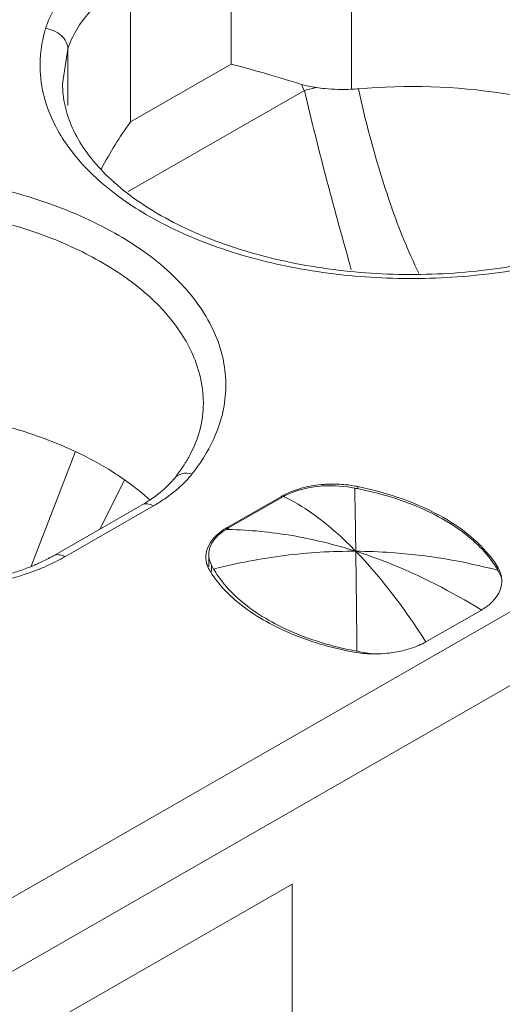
# Model space of a CAD drawing. Header units: centimetres. Extents: x -24.5 to 49.7, y -16.6 to 18.4.
# Tile 127 of 248: x -8.969 to -8.818, y -7.078 to -6.77. Entities that reach past the tile are written whole.
import ezdxf

# ---------------------------------------------------------------- set-up
doc = ezdxf.new("R2010")
doc.units = ezdxf.units.CM
doc.header["$MEASUREMENT"] = 0
doc.layers.add('layer 1', color=7, linetype='Continuous')

msp = doc.modelspace()

# ---------------------------------------------------------------- linework, layer by layer
at = {"layer": 'layer 1', "color": 1, "lineweight": 0}
msp.add_open_spline([(24.98821, 18.39808), (24.98821, 18.39808), (24.98821, -16.60193), (24.98821, -16.60193), (24.98821, -16.60193), (-24.51772, -16.60193), (-24.51772, -16.60193), (-24.51772, -16.60193), (-24.51772, 18.39808), (-24.51772, 18.39808), (-24.51772, 18.39808), (24.98821, 18.39808), (24.98821, 18.39808)], degree=3, knots=[0, 0, 0, 0, 0.25, 0.25, 0.25, 0.5, 0.5, 0.5, 0.75, 0.75, 0.75, 1, 1, 1, 1], dxfattribs=at)
at = {"layer": 'layer 1', "color": 5, "lineweight": 0}
msp.add_open_spline([(-23.26688, 17.18067), (-23.26688, 17.18067), (-23.26688, -15.60944), (-23.26688, -15.60944), (-23.26688, -15.60944), (23.98644, -15.60944), (23.98644, -15.60944)], degree=3, knots=[0, 0, 0, 0, 0.5, 0.5, 0.5, 1, 1, 1, 1], dxfattribs=at)
at = {"layer": 'layer 1', "lineweight": 9}
for points in [[(-9.64136, -7.42884), (-9.64136, -7.42884), (-7.89728, -6.42848), (-7.89728, -6.42848)], [(-7.88734, -6.44569), (-7.88734, -6.44569), (-9.63142, -7.44605), (-9.63142, -7.44605)], [(-8.86507, -6.7922), (-8.86507, -6.7922), (-8.86507, -6.72894), (-8.86507, -6.72894)], [(-8.90267, -6.78437), (-8.90267, -6.78437), (-8.90267, -6.74015), (-8.90267, -6.74015)], [(-8.9341, -6.75818), (-8.9341, -6.75818), (-8.9341, -6.80239), (-8.9341, -6.80239)], [(-8.95363, -6.77974), (-8.95363, -6.77974), (-8.95526, -6.79049), (-8.95526, -6.79049)], [(-8.95363, -6.77974), (-8.95363, -6.77974), (-8.95363, -6.79723), (-8.95363, -6.79723)], [(-8.9341, -6.80239), (-8.9341, -6.80239), (-8.90267, -6.78437), (-8.90267, -6.78437)], [(-8.87979, -6.79256), (-8.87979, -6.79256), (-8.93476, -6.8241), (-8.93476, -6.8241)], [(-8.88066, -6.79066), (-8.8804, -6.79131), (-8.88012, -6.79195), (-8.87984, -6.7926)], [(-8.87601, -6.79167), (-8.87601, -6.79167), (-8.87984, -6.7926), (-8.87984, -6.7926)], [(-8.86507, -6.7922), (-8.86434, -6.79217), (-8.86362, -6.79213), (-8.8629, -6.79206)], [(-8.9341, -6.80239), (-8.93744, -6.80705), (-8.94047, -6.81193), (-8.94315, -6.81699)], [(-8.95127, -6.9052), (-8.95127, -6.9052), (-8.96503, -6.94097), (-8.96503, -6.94097)], [(-8.92034, -6.91357), (-8.91945, -6.91246), (-8.9186, -6.9113), (-8.91781, -6.91012)], [(-8.93595, -6.914), (-8.93595, -6.914), (-8.94354, -6.92934), (-8.94354, -6.92934)], [(-8.86613, -6.91563), (-8.86794, -6.91541), (-8.86977, -6.91532), (-8.87159, -6.91535)], [(-8.86407, -6.9166), (-8.86479, -6.91647), (-8.86552, -6.91634), (-8.86624, -6.91624)], [(-8.86398, -6.91595), (-8.86469, -6.91582), (-8.86541, -6.91571), (-8.86613, -6.91563)], [(-8.86314, -6.9161), (-8.86342, -6.91605), (-8.8637, -6.916), (-8.86398, -6.91595)], [(-8.86314, -6.9161), (-8.86314, -6.9161), (-8.86314, -6.9166), (-8.86314, -6.9166)], [(-8.88696, -6.91918), (-8.88696, -6.91918), (-8.90385, -6.92887), (-8.90385, -6.92887)], [(-8.88628, -6.91919), (-8.88654, -6.91933), (-8.88681, -6.91948), (-8.88707, -6.91962)], [(-8.88697, -6.91919), (-8.88697, -6.91919), (-8.88705, -6.91962), (-8.88705, -6.91962)], [(-8.88646, -6.9189), (-8.88662, -6.91899), (-8.88679, -6.91909), (-8.88696, -6.91918)], [(-8.86396, -6.92202), (-8.86399, -6.92021), (-8.86403, -6.91841), (-8.86407, -6.9166)], [(-8.86329, -6.91675), (-8.86355, -6.9167), (-8.86381, -6.91665), (-8.86407, -6.9166)], [(-8.95808, -6.93768), (-8.95808, -6.93768), (-8.93041, -6.92181), (-8.93041, -6.92181)], [(-8.92691, -6.92215), (-8.92691, -6.92215), (-8.95458, -6.93801), (-8.95458, -6.93801)], [(-8.93041, -6.92181), (-8.9296, -6.92135), (-8.9288, -6.92085), (-8.92801, -6.92034)], [(-8.92795, -6.92038), (-8.9281, -6.92024), (-8.92825, -6.9201), (-8.9284, -6.91997)], [(-8.90345, -6.92903), (-8.90345, -6.92903), (-8.88705, -6.91962), (-8.88705, -6.91962)], [(-8.86373, -6.9363), (-8.86379, -6.93153), (-8.86386, -6.92678), (-8.86396, -6.92202)], [(-8.90385, -6.92887), (-8.90407, -6.929), (-8.90428, -6.92912), (-8.90449, -6.92926)], [(-8.90346, -6.92903), (-8.90372, -6.92918), (-8.90398, -6.92933), (-8.90423, -6.92949)], [(-8.9035, -6.9295), (-8.90375, -6.9295), (-8.904, -6.9295), (-8.90423, -6.92949)], [(-8.90385, -6.92887), (-8.90385, -6.92887), (-8.90385, -6.92949), (-8.90385, -6.92949)], [(-8.90346, -6.92949), (-8.90346, -6.92949), (-8.90346, -6.92903), (-8.90346, -6.92903)], [(-8.91047, -6.93712), (-8.91052, -6.93746), (-8.91054, -6.9378), (-8.91054, -6.93813)], [(-8.9096, -6.93671), (-8.90962, -6.93692), (-8.90963, -6.93712), (-8.90963, -6.93733)], [(-8.90963, -6.94113), (-8.90963, -6.94113), (-8.90963, -6.93733), (-8.90963, -6.93733)], [(-8.90963, -6.93733), (-8.90963, -6.93751), (-8.90962, -6.93769), (-8.90961, -6.93787)], [(-8.95715, -6.93941), (-8.95628, -6.93896), (-8.95542, -6.9385), (-8.95458, -6.93801)], [(-8.90877, -6.94253), (-8.90877, -6.94253), (-8.90877, -6.94063), (-8.90877, -6.94063)], [(-8.90877, -6.94063), (-8.9087, -6.94077), (-8.90863, -6.9409), (-8.90856, -6.94104)], [(-8.97223, -6.94349), (-8.97079, -6.94309), (-8.96938, -6.94264), (-8.96798, -6.94215)], [(-8.97182, -6.94491), (-8.96973, -6.94436), (-8.96765, -6.94372), (-8.96562, -6.943)], [(-8.90991, -6.94116), (-8.90976, -6.94153), (-8.90959, -6.94189), (-8.90939, -6.94224)], [(-8.90939, -6.94224), (-8.90933, -6.94234), (-8.90927, -6.94243), (-8.90921, -6.94253)], [(-8.90856, -6.94104), (-8.90849, -6.94118), (-8.90841, -6.94131), (-8.90833, -6.94144)], [(-8.90833, -6.94144), (-8.90825, -6.94158), (-8.90818, -6.94172), (-8.9081, -6.94186)], [(-8.81935, -6.94225), (-8.8195, -6.942), (-8.81965, -6.94175), (-8.8198, -6.94149)], [(-8.81949, -6.94225), (-8.81949, -6.94225), (-8.81949, -6.94115), (-8.81949, -6.94115)], [(-8.81912, -6.94267), (-8.8192, -6.94253), (-8.81928, -6.94239), (-8.81935, -6.94225)], [(-8.81868, -6.94352), (-8.81882, -6.94323), (-8.81897, -6.94295), (-8.81912, -6.94267)], [(-8.81845, -6.94347), (-8.81836, -6.94381), (-8.8183, -6.94416), (-8.81825, -6.94451)], [(-8.90368, -6.94938), (-8.90321, -6.94984), (-8.90273, -6.9503), (-8.90224, -6.95074)], [(-8.82453, -6.95463), (-8.82453, -6.95463), (-8.84185, -6.96456), (-8.84185, -6.96456)], [(-8.86556, -6.96757), (-8.86375, -6.96794), (-8.86192, -6.96817), (-8.86008, -6.96827)], [(-8.86547, -6.96709), (-8.86478, -6.96723), (-8.86408, -6.96737), (-8.86338, -6.96751)], [(-8.86338, -6.96751), (-8.86338, -6.96751), (-8.86194, -6.96778), (-8.86194, -6.96778)], [(-8.86194, -6.96778), (-8.86194, -6.96778), (-8.86121, -6.96791), (-8.86121, -6.96791)], [(-8.86008, -6.96827), (-8.85916, -6.96832), (-8.85825, -6.96834), (-8.85733, -6.96833)], [(-8.85862, -6.9683), (-8.85862, -6.9683), (-8.85729, -6.96836), (-8.85729, -6.96836)], [(-7.69356, -6.97331), (-7.69356, -6.97331), (-9.79539, -8.17887), (-9.79539, -8.17887)], [(-8.8836, -7.04014), (-8.8836, -7.04014), (-8.98298, -7.09715), (-8.98298, -7.09715)], [(-8.8836, -7.04014), (-8.8836, -7.04014), (-8.8836, -7.40279), (-8.8836, -7.40279)]]:
    msp.add_open_spline(points, degree=3, dxfattribs=at)
for points, knots in [([(-8.73242, -6.79714), (-8.73157, -6.79456), (-8.73096, -6.79188), (-8.73065, -6.78917), (-8.73034, -6.78651), (-8.73031, -6.78382), (-8.73056, -6.78115), (-8.73081, -6.77845), (-8.73135, -6.77577), (-8.73216, -6.77318), (-8.73299, -6.77048), (-8.73409, -6.76787), (-8.73541, -6.76537), (-8.7383, -6.75991), (-8.74225, -6.75502), (-8.7467, -6.75072), (-8.75182, -6.74577), (-8.75764, -6.74161), (-8.76378, -6.73804), (-8.77071, -6.734), (-8.77808, -6.73073), (-8.78564, -6.72807), (-8.7939, -6.72516), (-8.8024, -6.72297), (-8.81103, -6.72138), (-8.82923, -6.71805), (-8.84799, -6.71739), (-8.86636, -6.71923)], [0, 0, 0, 0, 0.111111, 0.111111, 0.111111, 0.222222, 0.222222, 0.222222, 0.333333, 0.333333, 0.333333, 0.444444, 0.444444, 0.444444, 0.555556, 0.555556, 0.555556, 0.666667, 0.666667, 0.666667, 0.777778, 0.777778, 0.777778, 0.888889, 0.888889, 0.888889, 1, 1, 1, 1]), ([(-8.73742, -6.79049), (-8.73742, -6.78591), (-8.73834, -6.78128), (-8.73999, -6.77698), (-8.74179, -6.7723), (-8.74445, -6.76799), (-8.7476, -6.76411), (-8.75116, -6.75972), (-8.75536, -6.75587), (-8.75988, -6.75249), (-8.76499, -6.74866), (-8.77051, -6.74543), (-8.77625, -6.74266), (-8.7826, -6.7396), (-8.7892, -6.73712), (-8.79594, -6.7351), (-8.80317, -6.73294), (-8.81056, -6.73131), (-8.81801, -6.73016), (-8.82576, -6.72897), (-8.83358, -6.72828), (-8.84143, -6.72808), (-8.84932, -6.72788), (-8.85722, -6.72816), (-8.86507, -6.72894)], [0, 0, 0, 0, 0.125, 0.125, 0.125, 0.25, 0.25, 0.25, 0.375, 0.375, 0.375, 0.5, 0.5, 0.5, 0.625, 0.625, 0.625, 0.75, 0.75, 0.75, 0.875, 0.875, 0.875, 1, 1, 1, 1]), ([(-8.93907, -6.74957), (-8.94174, -6.7511), (-8.94433, -6.75282), (-8.94676, -6.75472), (-8.949, -6.75646), (-8.95109, -6.75836), (-8.953, -6.76048), (-8.95635, -6.76419), (-8.95911, -6.76855), (-8.96056, -6.77329)], [0, 0, 0, 0, 0.333333, 0.333333, 0.333333, 0.666667, 0.666667, 0.666667, 1, 1, 1, 1]), ([(-8.9341, -6.75818), (-8.93653, -6.75957), (-8.93888, -6.76113), (-8.94109, -6.76286), (-8.94312, -6.76444), (-8.94503, -6.76617), (-8.94677, -6.76809), (-8.9498, -6.77147), (-8.95232, -6.77543), (-8.95363, -6.77974)], [0, 0, 0, 0, 0.333333, 0.333333, 0.333333, 0.666667, 0.666667, 0.666667, 1, 1, 1, 1]), ([(-8.96056, -6.77329), (-8.9615, -6.77638), (-8.96207, -6.7796), (-8.96224, -6.78284), (-8.96239, -6.78606), (-8.96214, -6.7893), (-8.9615, -6.79244)], [0, 0, 0, 0, 0.5, 0.5, 0.5, 1, 1, 1, 1]), ([(-8.96056, -6.77329), (-8.95878, -6.77347), (-8.95699, -6.77424), (-8.95566, -6.77547), (-8.95504, -6.77605), (-8.95452, -6.77672), (-8.95416, -6.77749), (-8.95383, -6.77819), (-8.95363, -6.77897), (-8.95363, -6.77974)], [0, 0, 0, 0, 0.333333, 0.333333, 0.333333, 0.666667, 0.666667, 0.666667, 1, 1, 1, 1]), ([(-8.88066, -6.79066), (-8.88459, -6.78946), (-8.88854, -6.78827), (-8.89249, -6.78712), (-8.89587, -6.78615), (-8.89926, -6.7852), (-8.90267, -6.78437)], [0, 0, 0, 0, 0.5, 0.5, 0.5, 1, 1, 1, 1]), ([(-8.9615, -6.79244), (-8.96042, -6.79778), (-8.95818, -6.80291), (-8.95525, -6.80754), (-8.95194, -6.81276), (-8.94773, -6.81735), (-8.94307, -6.82139), (-8.93775, -6.82601), (-8.93184, -6.82992), (-8.92563, -6.83325), (-8.91868, -6.83699), (-8.91137, -6.84001), (-8.90387, -6.84247), (-8.89575, -6.84513), (-8.88741, -6.84713), (-8.87898, -6.84855), (-8.87017, -6.85003), (-8.86125, -6.85088), (-8.85232, -6.85115), (-8.84331, -6.85141), (-8.83429, -6.85108), (-8.82532, -6.85013), (-8.81661, -6.84921), (-8.80796, -6.8477), (-8.79948, -6.84556)], [0, 0, 0, 0, 0.125, 0.125, 0.125, 0.25, 0.25, 0.25, 0.375, 0.375, 0.375, 0.5, 0.5, 0.5, 0.625, 0.625, 0.625, 0.75, 0.75, 0.75, 0.875, 0.875, 0.875, 1, 1, 1, 1]), ([(-8.95526, -6.79049), (-8.95526, -6.79279), (-8.95499, -6.7951), (-8.95449, -6.79736), (-8.95396, -6.79974), (-8.95317, -6.80206), (-8.95217, -6.80428), (-8.95108, -6.80669), (-8.94975, -6.80898), (-8.94823, -6.81115), (-8.94657, -6.81354), (-8.9447, -6.81576), (-8.94269, -6.81785), (-8.93806, -6.82265), (-8.93267, -6.8267), (-8.92695, -6.83016), (-8.9203, -6.8342), (-8.91321, -6.83744), (-8.90591, -6.84009), (-8.8978, -6.84303), (-8.88944, -6.84523), (-8.88097, -6.84681), (-8.87201, -6.84849), (-8.86292, -6.84947), (-8.8538, -6.84982), (-8.84457, -6.85018), (-8.83533, -6.84988), (-8.82614, -6.84891), (-8.81725, -6.84798), (-8.80843, -6.84642), (-8.79979, -6.84414)], [0, 0, 0, 0, 0.1, 0.1, 0.1, 0.2, 0.2, 0.2, 0.3, 0.3, 0.3, 0.4, 0.4, 0.4, 0.5, 0.5, 0.5, 0.6, 0.6, 0.6, 0.7, 0.7, 0.7, 0.8, 0.8, 0.8, 0.9, 0.9, 0.9, 1, 1, 1, 1]), ([(-8.87601, -6.79167), (-8.87642, -6.79161), (-8.87682, -6.79154), (-8.87722, -6.79147), (-8.87838, -6.79127), (-8.87953, -6.791), (-8.88066, -6.79066)], [0, 0, 0, 0, 0.5, 0.5, 0.5, 1, 1, 1, 1]), ([(-8.87979, -6.79256), (-8.87756, -6.80198), (-8.87522, -6.81136), (-8.87275, -6.82071), (-8.87028, -6.83001), (-8.86769, -6.83928), (-8.86514, -6.84856)], [0, 0, 0, 0, 0.5, 0.5, 0.5, 1, 1, 1, 1]), ([(-8.87601, -6.79167), (-8.87515, -6.79179), (-8.87428, -6.79189), (-8.8734, -6.79198), (-8.87064, -6.79224), (-8.86785, -6.7923), (-8.86507, -6.7922)], [0, 0, 0, 0, 0.5, 0.5, 0.5, 1, 1, 1, 1]), ([(-8.77736, -6.80546), (-8.7835, -6.80257), (-8.7899, -6.80021), (-8.79641, -6.79828), (-8.80338, -6.79622), (-8.81047, -6.79466), (-8.81765, -6.79354), (-8.83258, -6.7912), (-8.84786, -6.79073), (-8.8629, -6.79206)], [0, 0, 0, 0, 0.333333, 0.333333, 0.333333, 0.666667, 0.666667, 0.666667, 1, 1, 1, 1]), ([(-8.86289, -6.79206), (-8.86183, -6.797), (-8.86064, -6.80192), (-8.85934, -6.8068), (-8.85837, -6.81047), (-8.85733, -6.81412), (-8.85623, -6.81775), (-8.85513, -6.82138), (-8.85397, -6.82499), (-8.85271, -6.82857), (-8.85147, -6.83215), (-8.85013, -6.8357), (-8.84869, -6.8392), (-8.84725, -6.84271), (-8.8457, -6.84617), (-8.84409, -6.8496)], [0, 0, 0, 0, 0.2, 0.2, 0.2, 0.4, 0.4, 0.4, 0.6, 0.6, 0.6, 0.8, 0.8, 0.8, 1, 1, 1, 1]), ([(-8.90634, -6.89689), (-8.90548, -6.89431), (-8.90487, -6.89164), (-8.90456, -6.88892), (-8.90425, -6.88627), (-8.90422, -6.88357), (-8.90447, -6.8809), (-8.90473, -6.8782), (-8.90527, -6.87552), (-8.90607, -6.87293), (-8.9069, -6.87023), (-8.908, -6.86762), (-8.90932, -6.86512), (-8.91222, -6.85967), (-8.91615, -6.85477), (-8.92061, -6.85047), (-8.92574, -6.84552), (-8.93154, -6.84136), (-8.93768, -6.83779), (-8.94463, -6.83375), (-8.95199, -6.83049), (-8.95955, -6.82782), (-8.96782, -6.82491), (-8.97631, -6.82272), (-8.98494, -6.82114), (-9.00313, -6.81779), (-9.0219, -6.81714), (-9.04027, -6.81898)], [0, 0, 0, 0, 0.111111, 0.111111, 0.111111, 0.222222, 0.222222, 0.222222, 0.333333, 0.333333, 0.333333, 0.444444, 0.444444, 0.444444, 0.555556, 0.555556, 0.555556, 0.666667, 0.666667, 0.666667, 0.777778, 0.777778, 0.777778, 0.888889, 0.888889, 0.888889, 1, 1, 1, 1]), ([(-8.91132, -6.89024), (-8.91132, -6.88566), (-8.91225, -6.88104), (-8.9139, -6.87673), (-8.9157, -6.87205), (-8.91836, -6.86774), (-8.92151, -6.86386), (-8.92508, -6.85947), (-8.92927, -6.85562), (-8.93379, -6.85224), (-8.9389, -6.84842), (-8.94442, -6.84518), (-8.95016, -6.84242), (-8.95651, -6.83936), (-8.96311, -6.83687), (-8.96985, -6.83486), (-8.97708, -6.83269), (-8.98447, -6.83107), (-8.99193, -6.82992), (-8.99967, -6.82872), (-9.0075, -6.82803), (-9.01534, -6.82783), (-9.02322, -6.82763), (-9.03113, -6.82791), (-9.03898, -6.82869)], [0, 0, 0, 0, 0.125, 0.125, 0.125, 0.25, 0.25, 0.25, 0.375, 0.375, 0.375, 0.5, 0.5, 0.5, 0.625, 0.625, 0.625, 0.75, 0.75, 0.75, 0.875, 0.875, 0.875, 1, 1, 1, 1]), ([(-8.95127, -6.9052), (-8.95742, -6.90232), (-8.96381, -6.89996), (-8.97032, -6.89803), (-8.97729, -6.89597), (-8.98439, -6.89442), (-8.99156, -6.89329), (-9.00649, -6.89095), (-9.02178, -6.89048), (-9.03681, -6.89181)], [0, 0, 0, 0, 0.333333, 0.333333, 0.333333, 0.666667, 0.666667, 0.666667, 1, 1, 1, 1]), ([(-8.91546, -6.90617), (-8.91413, -6.90364), (-8.91306, -6.90097), (-8.91235, -6.8982), (-8.91168, -6.8956), (-8.91132, -6.89291), (-8.91132, -6.89024)], [0, 0, 0, 0, 0.5, 0.5, 0.5, 1, 1, 1, 1]), ([(-8.91485, -6.9122), (-8.9139, -6.91101), (-8.91298, -6.90977), (-8.91213, -6.9085), (-8.9097, -6.90491), (-8.9077, -6.901), (-8.90634, -6.89689)], [0, 0, 0, 0, 0.5, 0.5, 0.5, 1, 1, 1, 1]), ([(-8.93595, -6.914), (-8.93711, -6.91318), (-8.93829, -6.91239), (-8.93949, -6.91163), (-8.94327, -6.90924), (-8.94722, -6.9071), (-8.95127, -6.9052)], [0, 0, 0, 0, 0.5, 0.5, 0.5, 1, 1, 1, 1]), ([(-8.91781, -6.91012), (-8.91759, -6.90979), (-8.91738, -6.90946), (-8.91717, -6.90913), (-8.91656, -6.90817), (-8.91599, -6.90718), (-8.91546, -6.90617)], [0, 0, 0, 0, 0.5, 0.5, 0.5, 1, 1, 1, 1]), ([(-8.92034, -6.91357), (-8.91977, -6.91286), (-8.91891, -6.91236), (-8.91801, -6.91213), (-8.91697, -6.91186), (-8.91587, -6.91194), (-8.91485, -6.9122)], [0, 0, 0, 0, 0.5, 0.5, 0.5, 1, 1, 1, 1]), ([(-8.91806, -6.91568), (-8.91777, -6.9154), (-8.91748, -6.91512), (-8.9172, -6.91483), (-8.91637, -6.914), (-8.91559, -6.91312), (-8.91485, -6.9122)], [0, 0, 0, 0, 0.5, 0.5, 0.5, 1, 1, 1, 1]), ([(-8.9284, -6.91997), (-8.92898, -6.91945), (-8.92957, -6.91893), (-8.93017, -6.91842), (-8.93203, -6.91686), (-8.93396, -6.91539), (-8.93595, -6.914)], [0, 0, 0, 0, 0.5, 0.5, 0.5, 1, 1, 1, 1]), ([(-8.92034, -6.91357), (-8.92083, -6.91418), (-8.92134, -6.91475), (-8.92187, -6.91532), (-8.9237, -6.91723), (-8.9258, -6.91889), (-8.92801, -6.92034)], [0, 0, 0, 0, 0.5, 0.5, 0.5, 1, 1, 1, 1]), ([(-8.92222, -6.91912), (-8.92184, -6.91884), (-8.92147, -6.91857), (-8.92111, -6.91828), (-8.92005, -6.91747), (-8.91903, -6.9166), (-8.91806, -6.91568)], [0, 0, 0, 0, 0.5, 0.5, 0.5, 1, 1, 1, 1]), ([(-8.86624, -6.91624), (-8.86973, -6.91572), (-8.87334, -6.91572), (-8.87684, -6.91623), (-8.87798, -6.9164), (-8.87912, -6.91662), (-8.88024, -6.9169)], [0, 0, 0, 0, 0.5, 0.5, 0.5, 1, 1, 1, 1]), ([(-8.87159, -6.91535), (-8.8723, -6.91537), (-8.87301, -6.9154), (-8.87372, -6.91545), (-8.8758, -6.9156), (-8.87787, -6.91592), (-8.87989, -6.91643)], [0, 0, 0, 0, 0.5, 0.5, 0.5, 1, 1, 1, 1]), ([(-8.81949, -6.94115), (-8.8235, -6.93468), (-8.82973, -6.92964), (-8.8364, -6.92581), (-8.84039, -6.92352), (-8.84455, -6.92165), (-8.84883, -6.9201), (-8.85349, -6.91842), (-8.85828, -6.9171), (-8.86314, -6.9161)], [0, 0, 0, 0, 0.333333, 0.333333, 0.333333, 0.666667, 0.666667, 0.666667, 1, 1, 1, 1]), ([(-8.92691, -6.92215), (-8.9265, -6.92191), (-8.92609, -6.92167), (-8.92568, -6.92142), (-8.92449, -6.9207), (-8.92333, -6.91993), (-8.92222, -6.91912)], [0, 0, 0, 0, 0.5, 0.5, 0.5, 1, 1, 1, 1]), ([(-8.87989, -6.91643), (-8.88048, -6.91657), (-8.88107, -6.91674), (-8.88166, -6.91692), (-8.88331, -6.91743), (-8.88493, -6.91809), (-8.88646, -6.9189)], [0, 0, 0, 0, 0.5, 0.5, 0.5, 1, 1, 1, 1]), ([(-8.88024, -6.9169), (-8.88079, -6.91705), (-8.88133, -6.91719), (-8.88187, -6.91736), (-8.88339, -6.91784), (-8.88488, -6.91844), (-8.88628, -6.91919)], [0, 0, 0, 0, 0.5, 0.5, 0.5, 1, 1, 1, 1]), ([(-8.86373, -6.9363), (-8.86554, -6.93442), (-8.86742, -6.93262), (-8.86937, -6.93087), (-8.87448, -6.92629), (-8.88012, -6.92219), (-8.88628, -6.91919)], [0, 0, 0, 0, 0.5, 0.5, 0.5, 1, 1, 1, 1]), ([(-8.82626, -6.93374), (-8.83089, -6.92943), (-8.8364, -6.92606), (-8.8422, -6.9234), (-8.84894, -6.92031), (-8.85606, -6.91818), (-8.86329, -6.91675)], [0, 0, 0, 0, 0.5, 0.5, 0.5, 1, 1, 1, 1]), ([(-8.92691, -6.92215), (-8.92749, -6.92182), (-8.92813, -6.92156), (-8.9288, -6.9215), (-8.92936, -6.92145), (-8.92993, -6.92154), (-8.93041, -6.92181)], [0, 0, 0, 0, 0.5, 0.5, 0.5, 1, 1, 1, 1]), ([(-8.90423, -6.92949), (-8.90568, -6.93038), (-8.90702, -6.93146), (-8.90804, -6.93284), (-8.90887, -6.93398), (-8.90948, -6.93532), (-8.9096, -6.93671)], [0, 0, 0, 0, 0.5, 0.5, 0.5, 1, 1, 1, 1]), ([(-8.90449, -6.92926), (-8.90492, -6.92952), (-8.90533, -6.9298), (-8.90573, -6.93009), (-8.90682, -6.9309), (-8.90784, -6.93184), (-8.90865, -6.93293)], [0, 0, 0, 0, 0.5, 0.5, 0.5, 1, 1, 1, 1]), ([(-8.9035, -6.9295), (-8.89685, -6.92965), (-8.89019, -6.9303), (-8.88362, -6.93142), (-8.87688, -6.93257), (-8.87023, -6.93422), (-8.86373, -6.9363)], [0, 0, 0, 0, 0.5, 0.5, 0.5, 1, 1, 1, 1]), ([(-8.90865, -6.93293), (-8.9089, -6.93325), (-8.90913, -6.93359), (-8.90934, -6.93394), (-8.90991, -6.93491), (-8.91032, -6.936), (-8.91047, -6.93712)], [0, 0, 0, 0, 0.5, 0.5, 0.5, 1, 1, 1, 1]), ([(-8.8198, -6.94149), (-8.82023, -6.94081), (-8.82068, -6.94014), (-8.82115, -6.93949), (-8.82264, -6.93741), (-8.82438, -6.93549), (-8.82626, -6.93374)], [0, 0, 0, 0, 0.5, 0.5, 0.5, 1, 1, 1, 1]), ([(-8.95808, -6.93768), (-8.95844, -6.93789), (-8.95881, -6.9381), (-8.95919, -6.93829), (-8.96035, -6.93893), (-8.96154, -6.93951), (-8.96274, -6.94005)], [0, 0, 0, 0, 0.5, 0.5, 0.5, 1, 1, 1, 1]), ([(-8.95808, -6.93768), (-8.9576, -6.93741), (-8.95702, -6.93732), (-8.95647, -6.93737), (-8.95579, -6.93742), (-8.95515, -6.93768), (-8.95458, -6.93801)], [0, 0, 0, 0, 0.5, 0.5, 0.5, 1, 1, 1, 1]), ([(-8.9081, -6.94186), (-8.90081, -6.94), (-8.89339, -6.93858), (-8.88592, -6.93763), (-8.87856, -6.93671), (-8.87114, -6.93626), (-8.86373, -6.9363)], [0, 0, 0, 0, 0.5, 0.5, 0.5, 1, 1, 1, 1]), ([(-8.86373, -6.9363), (-8.86003, -6.93631), (-8.85633, -6.93645), (-8.85263, -6.93671), (-8.84141, -6.93749), (-8.83023, -6.93938), (-8.81935, -6.94225)], [0, 0, 0, 0, 0.5, 0.5, 0.5, 1, 1, 1, 1]), ([(-8.86373, -6.9363), (-8.86037, -6.93737), (-8.85705, -6.93855), (-8.85378, -6.93985), (-8.84362, -6.94387), (-8.83384, -6.94892), (-8.82453, -6.95463)], [0, 0, 0, 0, 0.5, 0.5, 0.5, 1, 1, 1, 1]), ([(-8.86338, -6.96751), (-8.86341, -6.96455), (-8.86344, -6.96158), (-8.86347, -6.95862), (-8.86354, -6.95118), (-8.86363, -6.94374), (-8.86373, -6.9363)], [0, 0, 0, 0, 0.5, 0.5, 0.5, 1, 1, 1, 1]), ([(-8.86373, -6.9363), (-8.85979, -6.94035), (-8.85612, -6.94468), (-8.85266, -6.94916), (-8.84882, -6.95412), (-8.84524, -6.95928), (-8.84185, -6.96456)], [0, 0, 0, 0, 0.5, 0.5, 0.5, 1, 1, 1, 1]), ([(-8.96274, -6.94005), (-8.96316, -6.94024), (-8.96358, -6.94043), (-8.96401, -6.94061), (-8.96531, -6.94116), (-8.96663, -6.94167), (-8.96798, -6.94215)], [0, 0, 0, 0, 0.5, 0.5, 0.5, 1, 1, 1, 1]), ([(-8.96562, -6.943), (-8.96487, -6.94274), (-8.96413, -6.94247), (-8.9634, -6.94219), (-8.96127, -6.94137), (-8.95918, -6.94044), (-8.95715, -6.93941)], [0, 0, 0, 0, 0.5, 0.5, 0.5, 1, 1, 1, 1]), ([(-8.91054, -6.93813), (-8.91054, -6.93891), (-8.91041, -6.93968), (-8.91019, -6.94042), (-8.91011, -6.94067), (-8.91002, -6.94092), (-8.90991, -6.94116)], [0, 0, 0, 0, 0.5, 0.5, 0.5, 1, 1, 1, 1]), ([(-8.90961, -6.93787), (-8.90959, -6.93811), (-8.90956, -6.93834), (-8.90951, -6.93857), (-8.90938, -6.93929), (-8.90912, -6.93999), (-8.90877, -6.94063)], [0, 0, 0, 0, 0.5, 0.5, 0.5, 1, 1, 1, 1]), ([(-8.90921, -6.94253), (-8.90884, -6.94313), (-8.90844, -6.94372), (-8.90804, -6.9443), (-8.90674, -6.94611), (-8.90527, -6.94781), (-8.90368, -6.94938)], [0, 0, 0, 0, 0.5, 0.5, 0.5, 1, 1, 1, 1]), ([(-8.9081, -6.94186), (-8.90766, -6.94261), (-8.9072, -6.94335), (-8.90671, -6.94406), (-8.90512, -6.94636), (-8.90324, -6.94846), (-8.9012, -6.95037)], [0, 0, 0, 0, 0.5, 0.5, 0.5, 1, 1, 1, 1]), ([(-8.81949, -6.94115), (-8.81937, -6.94133), (-8.81926, -6.94152), (-8.81916, -6.94172), (-8.81886, -6.94227), (-8.81861, -6.94286), (-8.81845, -6.94347)], [0, 0, 0, 0, 0.5, 0.5, 0.5, 1, 1, 1, 1]), ([(-8.81823, -6.94455), (-8.81826, -6.94446), (-8.81829, -6.94439), (-8.81833, -6.9443), (-8.81844, -6.94404), (-8.81855, -6.94378), (-8.81868, -6.94352)], [0, 0, 0, 0, 0.5, 0.5, 0.5, 1, 1, 1, 1]), ([(-8.81825, -6.94451), (-8.81805, -6.94541), (-8.81812, -6.94637), (-8.81834, -6.94728), (-8.81857, -6.94824), (-8.81895, -6.94914), (-8.81946, -6.94997), (-8.82002, -6.95089), (-8.82073, -6.95173), (-8.82153, -6.95247), (-8.82243, -6.9533), (-8.82346, -6.95401), (-8.82453, -6.95463)], [0, 0, 0, 0, 0.25, 0.25, 0.25, 0.5, 0.5, 0.5, 0.75, 0.75, 0.75, 1, 1, 1, 1]), ([(-8.90224, -6.95074), (-8.89759, -6.95496), (-8.89211, -6.95828), (-8.88636, -6.96092), (-8.8797, -6.96397), (-8.87269, -6.96611), (-8.86556, -6.96757)], [0, 0, 0, 0, 0.5, 0.5, 0.5, 1, 1, 1, 1]), ([(-8.9012, -6.95037), (-8.89671, -6.95455), (-8.89139, -6.95784), (-8.8858, -6.96046), (-8.87931, -6.96349), (-8.87245, -6.96563), (-8.86547, -6.96709)], [0, 0, 0, 0, 0.5, 0.5, 0.5, 1, 1, 1, 1]), ([(-8.84491, -6.96601), (-8.84464, -6.9659), (-8.84437, -6.9658), (-8.8441, -6.96568), (-8.84333, -6.96535), (-8.84257, -6.96498), (-8.84185, -6.96456)], [0, 0, 0, 0, 0.5, 0.5, 0.5, 1, 1, 1, 1]), ([(-8.86121, -6.96791), (-8.86079, -6.968), (-8.86036, -6.96807), (-8.85993, -6.96813), (-8.85949, -6.9682), (-8.85906, -6.96827), (-8.85862, -6.9683)], [0, 0, 0, 0, 0.5, 0.5, 0.5, 1, 1, 1, 1]), ([(-8.84491, -6.96601), (-8.84585, -6.96637), (-8.8468, -6.9667), (-8.84777, -6.96697), (-8.84878, -6.96725), (-8.8498, -6.96748), (-8.85084, -6.96767), (-8.8519, -6.96786), (-8.85297, -6.96802), (-8.85405, -6.96814), (-8.85514, -6.96826), (-8.85623, -6.96834), (-8.85733, -6.96833)], [0, 0, 0, 0, 0.25, 0.25, 0.25, 0.5, 0.5, 0.5, 0.75, 0.75, 0.75, 1, 1, 1, 1])]:
    msp.add_open_spline(points, degree=3, knots=knots, dxfattribs=at)

doc.saveas('drawing.dxf')
